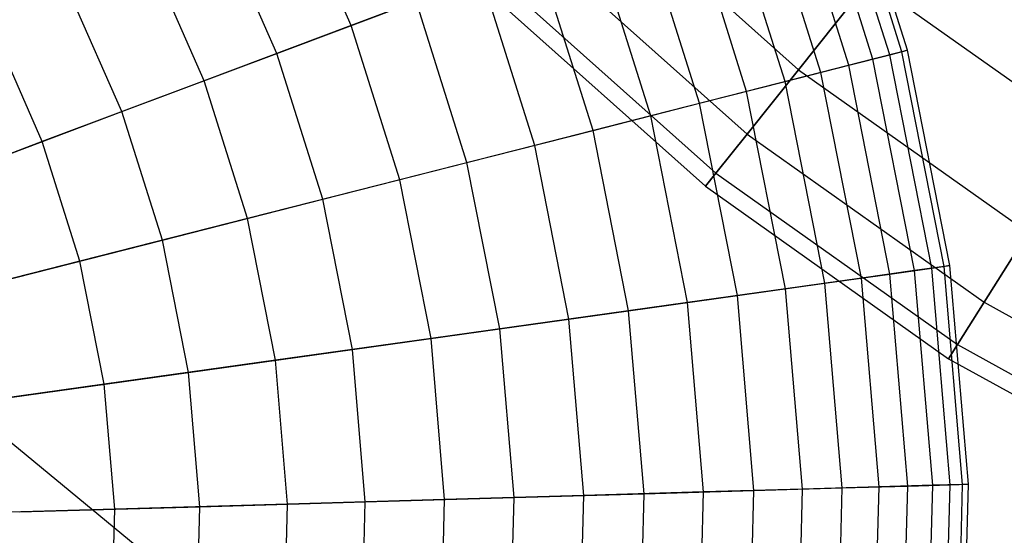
# Model space of a CAD drawing. Extents: x 0.2 to 44.2, y -21.9 to 24.
# Tile 154 of 239: x 11.4 to 14.3, y 8.7 to 10.2. Entities that reach past the tile are written whole.
import ezdxf

# ---------------------------------------------------------------- set-up
doc = ezdxf.new("R2010")
doc.units = 0
doc.header["$LTSCALE"] = 2.54
doc.layers.get('0').update_dxf_attribs({"color": 13, "linetype": 'CONTINUOUS'})

# ---------------------------------------------------------------- blocks, each defined once
blk = doc.blocks.new('KARO-10934_STL')
at = {"color": 0}
blk.add_line((22.1855, 0, 125.7675), (9.3312, 10.6135, 125.8858), dxfattribs=at)
blk.add_line((22.1855, 0, 125.7675), (9.3312, 10.6135, 125.8858), dxfattribs=at)
blk = doc.blocks.new('GRUPUJ_1')
at = {"color": 0}
for p, q in [((13.8178, 32.0566, 6.489), (13.6201, 32.6851, 6.489)), ((13.8178, 32.0566, 6.489), (13.6201, 32.6851, 6.489)), ((13.8348, 32.0609, 5.8286), (13.6365, 32.6912, 5.8286)), ((13.8348, 32.0609, 5.8286), (13.6365, 32.6912, 5.8286)), ((13.7813, 32.0473, 5.1703), (13.5848, 32.6718, 5.1703)), ((13.7813, 32.0473, 5.1703), (13.5848, 32.6718, 5.1703)), ((13.658, 32.0158, 4.522), (13.4657, 32.627, 4.522)), ((13.658, 32.0158, 4.522), (13.4657, 32.627, 4.522)), ((13.7306, 32.0343, 7.1435), (13.5359, 32.6534, 7.1435)), ((13.7306, 32.0343, 7.1435), (13.5359, 32.6534, 7.1435)), ((13.5742, 31.9945, 7.784), (13.3848, 32.5965, 7.784)), ((13.5742, 31.9945, 7.784), (13.3848, 32.5965, 7.784)), ((12.1605, 32.1359, 10.057), (11.9641, 32.5815, 10.057)), ((12.1605, 32.1359, 10.057), (11.9641, 32.5815, 10.057)), ((12.8754, 32.5666, 55.0835), (13.5068, 32.0024, 55.0835)), ((12.8754, 32.5666, 49.799), (13.5068, 32.0024, 49.799)), ((12.8754, 32.5666, 55.0835), (13.5068, 32.0024, 55.0835)), ((12.8754, 32.5666, 49.799), (13.5068, 32.0024, 49.799)), ((13.4664, 31.967, 3.8917), (13.2807, 32.5574, 3.8917)), ((13.4664, 31.967, 3.8917), (13.2807, 32.5574, 3.8917)), ((13.3505, 31.9374, 8.403), (13.1687, 32.5152, 8.403)), ((13.3505, 31.9374, 8.403), (13.1687, 32.5152, 8.403)), ((11.9369, 32.0517, 1.6972), (11.7511, 32.4733, 1.6972)), ((11.9369, 32.0517, 1.6972), (11.7511, 32.4733, 1.6972)), ((13.2088, 31.9013, 3.2869), (13.0319, 32.4637, 3.2869)), ((13.2088, 31.9013, 3.2869), (13.0319, 32.4637, 3.2869)), ((12.6997, 32.391, 50.6611), (13.3519, 31.8082, 50.6611)), ((12.6997, 32.391, 50.6611), (13.3519, 31.8082, 50.6611)), ((12.6997, 32.391, 54.2214), (13.3519, 31.8082, 54.2214)), ((12.6997, 32.391, 54.2214), (13.3519, 31.8082, 54.2214)), ((13.0622, 31.8639, 8.9929), (12.8903, 32.4105, 8.9929)), ((13.0622, 31.8639, 8.9929), (12.8903, 32.4105, 8.9929)), ((11.718, 31.9694, 10.5184), (11.5426, 32.3674, 10.5184)), ((11.718, 31.9694, 10.5184), (11.5426, 32.3674, 10.5184)), ((12.8884, 31.8196, 2.715), (12.7224, 32.3473, 2.715)), ((12.8884, 31.8196, 2.715), (12.7224, 32.3473, 2.715)), ((12.5528, 32.2835, 9.5464), (12.1605, 32.1359, 10.057)), ((12.5528, 32.2835, 9.5464), (12.1605, 32.1359, 10.057)), ((12.7128, 31.7748, 9.5464), (12.5528, 32.2835, 9.5464)), ((12.7128, 31.7748, 9.5464), (12.5528, 32.2835, 9.5464)), ((12.5935, 32.2848, 53.337), (13.2582, 31.6907, 53.337)), ((12.5935, 32.2848, 51.5456), (13.2582, 31.6907, 51.5456)), ((12.5935, 32.2848, 51.5456), (13.2582, 31.6907, 51.5456)), ((12.5935, 32.2848, 53.337), (13.2582, 31.6907, 53.337)), ((13.7208, 32.2708, 55.9123), (13.5068, 32.0024, 55.0835)), ((13.5068, 32.0024, 49.799), (13.7208, 32.2708, 48.9702)), ((13.7208, 32.2708, 55.9123), (13.5068, 32.0024, 55.0835)), ((13.5068, 32.0024, 49.799), (13.7208, 32.2708, 48.9702)), ((13.7208, 32.2708, 48.9702), (14.38, 31.8031, 48.9702)), ((13.7208, 32.2708, 55.9123), (14.38, 31.8031, 55.9123)), ((13.7208, 32.2708, 48.9702), (14.38, 31.8031, 48.9702)), ((13.7208, 32.2708, 55.9123), (14.38, 31.8031, 55.9123)), ((11.4704, 31.8762, 1.2636), (11.3068, 32.2476, 1.2636)), ((11.4704, 31.8762, 1.2636), (11.3068, 32.2476, 1.2636)), ((12.5579, 32.2492, 52.4413), (13.2269, 31.6514, 52.4413)), ((12.5579, 32.2492, 52.4413), (13.2269, 31.6514, 52.4413)), ((11.9369, 32.0517, 1.6972), (12.3559, 32.2094, 2.183)), ((11.9369, 32.0517, 1.6972), (12.3559, 32.2094, 2.183)), ((12.5089, 31.7229, 2.183), (12.3559, 32.2094, 2.183)), ((12.5089, 31.7229, 2.183), (12.3559, 32.2094, 2.183)), ((11.2306, 31.786, 10.925), (11.0784, 32.1315, 10.925)), ((11.2306, 31.786, 10.925), (11.0784, 32.1315, 10.925)), ((12.1605, 32.1359, 10.057), (11.718, 31.9694, 10.5184)), ((12.1605, 32.1359, 10.057), (11.718, 31.9694, 10.5184)), ((12.3066, 31.6713, 10.057), (12.1605, 32.1359, 10.057)), ((12.3066, 31.6713, 10.057), (12.1605, 32.1359, 10.057)), ((11.4704, 31.8762, 1.2636), (11.9369, 32.0517, 1.6972)), ((11.4704, 31.8762, 1.2636), (11.9369, 32.0517, 1.6972)), ((12.0751, 31.6122, 1.6972), (11.9369, 32.0517, 1.6972)), ((12.0751, 31.6122, 1.6972), (11.9369, 32.0517, 1.6972)), ((13.7306, 32.0343, 7.1435), (13.5742, 31.9945, 7.784)), ((13.7306, 32.0343, 7.1435), (13.5742, 31.9945, 7.784)), ((13.658, 32.0158, 4.522), (13.7813, 32.0473, 5.1703)), ((13.658, 32.0158, 4.522), (13.7813, 32.0473, 5.1703)), ((13.8178, 32.0566, 6.489), (13.7306, 32.0343, 7.1435)), ((13.8178, 32.0566, 6.489), (13.7306, 32.0343, 7.1435)), ((13.856, 31.3976, 7.1435), (13.7306, 32.0343, 7.1435)), ((13.856, 31.3976, 7.1435), (13.7306, 32.0343, 7.1435)), ((13.7813, 32.0473, 5.1703), (13.8348, 32.0609, 5.8286)), ((13.7813, 32.0473, 5.1703), (13.8348, 32.0609, 5.8286)), ((13.9078, 31.4049, 5.1703), (13.7813, 32.0473, 5.1703)), ((13.9078, 31.4049, 5.1703), (13.7813, 32.0473, 5.1703)), ((13.8348, 32.0609, 5.8286), (13.8178, 32.0566, 6.489)), ((13.8348, 32.0609, 5.8286), (13.8178, 32.0566, 6.489)), ((13.9452, 31.4101, 6.489), (13.8178, 32.0566, 6.489)), ((13.9452, 31.4101, 6.489), (13.8178, 32.0566, 6.489)), ((13.9625, 31.4126, 5.8286), (13.8348, 32.0609, 5.8286)), ((13.9625, 31.4126, 5.8286), (13.8348, 32.0609, 5.8286)), ((13.4664, 31.967, 3.8917), (13.658, 32.0158, 4.522)), ((13.4664, 31.967, 3.8917), (13.658, 32.0158, 4.522)), ((13.7818, 31.3872, 4.522), (13.658, 32.0158, 4.522)), ((13.7818, 31.3872, 4.522), (13.658, 32.0158, 4.522)), ((13.5742, 31.9945, 7.784), (13.3505, 31.9374, 8.403)), ((13.5742, 31.9945, 7.784), (13.3505, 31.9374, 8.403)), ((13.3519, 31.8082, 50.6611), (13.5068, 32.0024, 49.799)), ((13.5068, 32.0024, 55.0835), (13.3519, 31.8082, 54.2214)), ((13.3519, 31.8082, 50.6611), (13.5068, 32.0024, 49.799)), ((13.5068, 32.0024, 55.0835), (13.3519, 31.8082, 54.2214)), ((13.5068, 32.0024, 55.0835), (14.1974, 31.5124, 55.0835)), ((13.5068, 32.0024, 49.799), (14.1974, 31.5124, 49.799)), ((13.5068, 32.0024, 55.0835), (14.1974, 31.5124, 55.0835)), ((13.5068, 32.0024, 49.799), (14.1974, 31.5124, 49.799)), ((13.6962, 31.3752, 7.784), (13.5742, 31.9945, 7.784)), ((13.6962, 31.3752, 7.784), (13.5742, 31.9945, 7.784)), ((11.718, 31.9694, 10.5184), (11.2306, 31.786, 10.925)), ((11.718, 31.9694, 10.5184), (11.2306, 31.786, 10.925)), ((11.8485, 31.5545, 10.5184), (11.718, 31.9694, 10.5184)), ((11.8485, 31.5545, 10.5184), (11.718, 31.9694, 10.5184)), ((13.2088, 31.9013, 3.2869), (13.4664, 31.967, 3.8917)), ((13.2088, 31.9013, 3.2869), (13.4664, 31.967, 3.8917)), ((13.586, 31.3598, 3.8917), (13.4664, 31.967, 3.8917)), ((13.586, 31.3598, 3.8917), (13.4664, 31.967, 3.8917)), ((13.3505, 31.9374, 8.403), (13.0622, 31.8639, 8.9929)), ((13.3505, 31.9374, 8.403), (13.0622, 31.8639, 8.9929)), ((13.4676, 31.3431, 8.403), (13.3505, 31.9374, 8.403)), ((13.4676, 31.3431, 8.403), (13.3505, 31.9374, 8.403)), ((12.8884, 31.8196, 2.715), (13.2088, 31.9013, 3.2869)), ((12.8884, 31.8196, 2.715), (13.2088, 31.9013, 3.2869)), ((13.3228, 31.3228, 3.2869), (13.2088, 31.9013, 3.2869)), ((13.3228, 31.3228, 3.2869), (13.2088, 31.9013, 3.2869)), ((10.9622, 31.685, 0.8873), (11.4704, 31.8762, 1.2636)), ((10.9622, 31.685, 0.8873), (11.4704, 31.8762, 1.2636)), ((11.5922, 31.4891, 1.2636), (11.4704, 31.8762, 1.2636)), ((11.5922, 31.4891, 1.2636), (11.4704, 31.8762, 1.2636)), ((13.0622, 31.8639, 8.9929), (12.7128, 31.7748, 9.5464)), ((13.0622, 31.8639, 8.9929), (12.7128, 31.7748, 9.5464)), ((13.173, 31.3018, 8.9929), (13.0622, 31.8639, 8.9929)), ((13.173, 31.3018, 8.9929), (13.0622, 31.8639, 8.9929)), ((12.5089, 31.7229, 2.183), (12.8884, 31.8196, 2.715)), ((12.5089, 31.7229, 2.183), (12.8884, 31.8196, 2.715)), ((12.9953, 31.2769, 2.715), (12.8884, 31.8196, 2.715)), ((12.9953, 31.2769, 2.715), (12.8884, 31.8196, 2.715)), ((13.2582, 31.6907, 51.5456), (13.3519, 31.8082, 50.6611)), ((13.2582, 31.6907, 51.5456), (13.3519, 31.8082, 50.6611)), ((13.3519, 31.8082, 54.2214), (13.2582, 31.6907, 53.337)), ((13.3519, 31.8082, 54.2214), (13.2582, 31.6907, 53.337)), ((13.3519, 31.8082, 50.6611), (14.0652, 31.3021, 50.6611)), ((13.3519, 31.8082, 54.2214), (14.0652, 31.3021, 54.2214)), ((13.3519, 31.8082, 54.2214), (14.0652, 31.3021, 54.2214)), ((13.3519, 31.8082, 50.6611), (14.0652, 31.3021, 50.6611)), ((11.2306, 31.786, 10.925), (10.7045, 31.588, 11.2719)), ((11.2306, 31.786, 10.925), (10.7045, 31.588, 11.2719)), ((11.3439, 31.4258, 10.925), (11.2306, 31.786, 10.925)), ((11.3439, 31.4258, 10.925), (11.2306, 31.786, 10.925)), ((12.7128, 31.7748, 9.5464), (12.3066, 31.6713, 10.057)), ((12.7128, 31.7748, 9.5464), (12.3066, 31.6713, 10.057)), ((12.8159, 31.2517, 9.5464), (12.7128, 31.7748, 9.5464)), ((12.8159, 31.2517, 9.5464), (12.7128, 31.7748, 9.5464)), ((12.0751, 31.6122, 1.6972), (12.5089, 31.7229, 2.183)), ((12.0751, 31.6122, 1.6972), (12.5089, 31.7229, 2.183)), ((12.6075, 31.2224, 2.183), (12.5089, 31.7229, 2.183)), ((12.6075, 31.2224, 2.183), (12.5089, 31.7229, 2.183)), ((13.2269, 31.6514, 52.4413), (13.2582, 31.6907, 51.5456)), ((13.2582, 31.6907, 53.337), (13.2269, 31.6514, 52.4413)), ((13.2582, 31.6907, 53.337), (13.2269, 31.6514, 52.4413)), ((13.2269, 31.6514, 52.4413), (13.2582, 31.6907, 51.5456)), ((13.2582, 31.6907, 51.5456), (13.9853, 31.1748, 51.5456)), ((13.2582, 31.6907, 51.5456), (13.9853, 31.1748, 51.5456)), ((13.2582, 31.6907, 53.337), (13.9853, 31.1748, 53.337)), ((13.2582, 31.6907, 53.337), (13.9853, 31.1748, 53.337)), ((12.3066, 31.6713, 10.057), (11.8485, 31.5545, 10.5184)), ((12.3066, 31.6713, 10.057), (11.8485, 31.5545, 10.5184)), ((12.4008, 31.1934, 10.057), (12.3066, 31.6713, 10.057)), ((12.4008, 31.1934, 10.057), (12.3066, 31.6713, 10.057)), ((13.2269, 31.6514, 52.4413), (13.9585, 31.1322, 52.4413)), ((13.2269, 31.6514, 52.4413), (13.9585, 31.1322, 52.4413)), ((11.5922, 31.4891, 1.2636), (12.0751, 31.6122, 1.6972)), ((11.5922, 31.4891, 1.2636), (12.0751, 31.6122, 1.6972)), ((12.1642, 31.1602, 1.6972), (12.0751, 31.6122, 1.6972)), ((12.1642, 31.1602, 1.6972), (12.0751, 31.6122, 1.6972)), ((11.8485, 31.5545, 10.5184), (11.3439, 31.4258, 10.925)), ((11.8485, 31.5545, 10.5184), (11.3439, 31.4258, 10.925)), ((11.9325, 31.1277, 10.5184), (11.8485, 31.5545, 10.5184)), ((11.9325, 31.1277, 10.5184), (11.8485, 31.5545, 10.5184)), ((14.1974, 31.5124, 55.0835), (14.0652, 31.3021, 54.2214)), ((14.0652, 31.3021, 50.6611), (14.1974, 31.5124, 49.799)), ((14.1974, 31.5124, 55.0835), (14.0652, 31.3021, 54.2214)), ((14.0652, 31.3021, 50.6611), (14.1974, 31.5124, 49.799)), ((11.066, 31.3549, 0.8873), (11.5922, 31.4891, 1.2636)), ((11.066, 31.3549, 0.8873), (11.5922, 31.4891, 1.2636)), ((11.6706, 31.091, 1.2636), (11.5922, 31.4891, 1.2636)), ((11.6706, 31.091, 1.2636), (11.5922, 31.4891, 1.2636)), ((11.3439, 31.4258, 10.925), (10.7992, 31.2869, 11.2719)), ((11.3439, 31.4258, 10.925), (10.7992, 31.2869, 11.2719)), ((11.4169, 31.0554, 10.925), (11.3439, 31.4258, 10.925)), ((11.4169, 31.0554, 10.925), (11.3439, 31.4258, 10.925)), ((13.9078, 31.4049, 5.1703), (13.9625, 31.4126, 5.8286)), ((13.9078, 31.4049, 5.1703), (13.9625, 31.4126, 5.8286)), ((13.9625, 31.4126, 5.8286), (13.9452, 31.4101, 6.489)), ((13.9625, 31.4126, 5.8286), (13.9452, 31.4101, 6.489)), ((14.0181, 30.7541, 5.8286), (13.9625, 31.4126, 5.8286)), ((14.0181, 30.7541, 5.8286), (13.9625, 31.4126, 5.8286)), ((13.586, 31.3598, 3.8917), (13.7818, 31.3872, 4.522)), ((13.586, 31.3598, 3.8917), (13.7818, 31.3872, 4.522)), ((13.856, 31.3976, 7.1435), (13.6962, 31.3752, 7.784)), ((13.856, 31.3976, 7.1435), (13.6962, 31.3752, 7.784)), ((13.7818, 31.3872, 4.522), (13.9078, 31.4049, 5.1703)), ((13.7818, 31.3872, 4.522), (13.9078, 31.4049, 5.1703)), ((13.8358, 30.7488, 4.522), (13.7818, 31.3872, 4.522)), ((13.8358, 30.7488, 4.522), (13.7818, 31.3872, 4.522)), ((13.9452, 31.4101, 6.489), (13.856, 31.3976, 7.1435)), ((13.9452, 31.4101, 6.489), (13.856, 31.3976, 7.1435)), ((13.9107, 30.751, 7.1435), (13.856, 31.3976, 7.1435)), ((13.9107, 30.751, 7.1435), (13.856, 31.3976, 7.1435)), ((13.963, 30.7525, 5.1703), (13.9078, 31.4049, 5.1703)), ((13.963, 30.7525, 5.1703), (13.9078, 31.4049, 5.1703)), ((14.0006, 30.7536, 6.489), (13.9452, 31.4101, 6.489)), ((14.0006, 30.7536, 6.489), (13.9452, 31.4101, 6.489)), ((13.3228, 31.3228, 3.2869), (13.586, 31.3598, 3.8917)), ((13.3228, 31.3228, 3.2869), (13.586, 31.3598, 3.8917)), ((13.6962, 31.3752, 7.784), (13.4676, 31.3431, 8.403)), ((13.6962, 31.3752, 7.784), (13.4676, 31.3431, 8.403)), ((13.6381, 30.743, 3.8917), (13.586, 31.3598, 3.8917)), ((13.6381, 30.743, 3.8917), (13.586, 31.3598, 3.8917)), ((13.7493, 30.7463, 7.784), (13.6962, 31.3752, 7.784)), ((13.7493, 30.7463, 7.784), (13.6962, 31.3752, 7.784)), ((12.9953, 31.2769, 2.715), (13.3228, 31.3228, 3.2869)), ((12.9953, 31.2769, 2.715), (13.3228, 31.3228, 3.2869)), ((13.4676, 31.3431, 8.403), (13.173, 31.3018, 8.9929)), ((13.4676, 31.3431, 8.403), (13.173, 31.3018, 8.9929)), ((13.3724, 30.7353, 3.2869), (13.3228, 31.3228, 3.2869)), ((13.3724, 30.7353, 3.2869), (13.3228, 31.3228, 3.2869)), ((13.5186, 30.7396, 8.403), (13.4676, 31.3431, 8.403)), ((13.5186, 30.7396, 8.403), (13.4676, 31.3431, 8.403)), ((13.173, 31.3018, 8.9929), (12.8159, 31.2517, 9.5464)), ((13.173, 31.3018, 8.9929), (12.8159, 31.2517, 9.5464)), ((13.2212, 30.7309, 8.9929), (13.173, 31.3018, 8.9929)), ((13.2212, 30.7309, 8.9929), (13.173, 31.3018, 8.9929)), ((14.0652, 31.3021, 54.2214), (13.9853, 31.1748, 53.337)), ((13.9853, 31.1748, 51.5456), (14.0652, 31.3021, 50.6611)), ((13.9853, 31.1748, 51.5456), (14.0652, 31.3021, 50.6611)), ((14.0652, 31.3021, 54.2214), (13.9853, 31.1748, 53.337)), ((14.0652, 31.3021, 54.2214), (14.8307, 30.879, 54.2214)), ((14.0652, 31.3021, 50.6611), (14.8307, 30.879, 50.6611)), ((14.0652, 31.3021, 54.2214), (14.8307, 30.879, 54.2214)), ((14.0652, 31.3021, 50.6611), (14.8307, 30.879, 50.6611)), ((12.6075, 31.2224, 2.183), (12.9953, 31.2769, 2.715)), ((12.6075, 31.2224, 2.183), (12.9953, 31.2769, 2.715)), ((13.0419, 30.7256, 2.715), (12.9953, 31.2769, 2.715)), ((13.0419, 30.7256, 2.715), (12.9953, 31.2769, 2.715)), ((12.8159, 31.2517, 9.5464), (12.4008, 31.1934, 10.057)), ((12.8159, 31.2517, 9.5464), (12.4008, 31.1934, 10.057)), ((12.8608, 30.7204, 9.5464), (12.8159, 31.2517, 9.5464)), ((12.8608, 30.7204, 9.5464), (12.8159, 31.2517, 9.5464)), ((12.1642, 31.1602, 1.6972), (12.6075, 31.2224, 2.183)), ((12.1642, 31.1602, 1.6972), (12.6075, 31.2224, 2.183)), ((12.6505, 30.7142, 2.183), (12.6075, 31.2224, 2.183)), ((12.6505, 30.7142, 2.183), (12.6075, 31.2224, 2.183)), ((12.4008, 31.1934, 10.057), (11.9325, 31.1277, 10.5184)), ((12.4008, 31.1934, 10.057), (11.9325, 31.1277, 10.5184)), ((12.4418, 30.7081, 10.057), (12.4008, 31.1934, 10.057)), ((12.4418, 30.7081, 10.057), (12.4008, 31.1934, 10.057)), ((13.9585, 31.1322, 52.4413), (13.9853, 31.1748, 51.5456)), ((13.9853, 31.1748, 53.337), (13.9585, 31.1322, 52.4413)), ((13.9585, 31.1322, 52.4413), (13.9853, 31.1748, 51.5456)), ((13.9853, 31.1748, 53.337), (13.9585, 31.1322, 52.4413)), ((13.9853, 31.1748, 53.337), (14.7655, 30.7436, 53.337)), ((13.9853, 31.1748, 51.5456), (14.7655, 30.7436, 51.5456)), ((13.9853, 31.1748, 53.337), (14.7655, 30.7436, 53.337)), ((13.9853, 31.1748, 51.5456), (14.7655, 30.7436, 51.5456)), ((11.6706, 31.091, 1.2636), (12.1642, 31.1602, 1.6972)), ((11.6706, 31.091, 1.2636), (12.1642, 31.1602, 1.6972)), ((12.203, 30.7011, 1.6972), (12.1642, 31.1602, 1.6972)), ((12.203, 30.7011, 1.6972), (12.1642, 31.1602, 1.6972)), ((11.9325, 31.1277, 10.5184), (11.4169, 31.0554, 10.925)), ((11.9325, 31.1277, 10.5184), (11.4169, 31.0554, 10.925)), ((11.9692, 30.6943, 10.5184), (11.9325, 31.1277, 10.5184)), ((11.9692, 30.6943, 10.5184), (11.9325, 31.1277, 10.5184)), ((13.9585, 31.1322, 52.4413), (14.7437, 30.6983, 52.4413)), ((13.9585, 31.1322, 52.4413), (14.7437, 30.6983, 52.4413)), ((11.1329, 31.0155, 0.8873), (11.6706, 31.091, 1.2636)), ((11.1329, 31.0155, 0.8873), (11.6706, 31.091, 1.2636)), ((11.7048, 30.6866, 1.2636), (11.6706, 31.091, 1.2636)), ((11.7048, 30.6866, 1.2636), (11.6706, 31.091, 1.2636)), ((11.4169, 31.0554, 10.925), (10.8602, 30.9772, 11.2719)), ((11.4169, 31.0554, 10.925), (10.8602, 30.9772, 11.2719)), ((11.4487, 30.6791, 10.925), (11.4169, 31.0554, 10.925)), ((11.4487, 30.6791, 10.925), (11.4169, 31.0554, 10.925)), ((13.2212, 30.7309, 8.9929), (12.8608, 30.7204, 9.5464)), ((13.2212, 30.7309, 8.9929), (12.8608, 30.7204, 9.5464)), ((13.0419, 30.7256, 2.715), (13.3724, 30.7353, 3.2869)), ((13.0419, 30.7256, 2.715), (13.3724, 30.7353, 3.2869)), ((13.2063, 30.1581, 8.9929), (13.2212, 30.7309, 8.9929)), ((13.2063, 30.1581, 8.9929), (13.2212, 30.7309, 8.9929)), ((13.5186, 30.7396, 8.403), (13.2212, 30.7309, 8.9929)), ((13.5186, 30.7396, 8.403), (13.2212, 30.7309, 8.9929)), ((13.3571, 30.1459, 3.2869), (13.3724, 30.7353, 3.2869)), ((13.3571, 30.1459, 3.2869), (13.3724, 30.7353, 3.2869)), ((13.3724, 30.7353, 3.2869), (13.6381, 30.743, 3.8917)), ((13.3724, 30.7353, 3.2869), (13.6381, 30.743, 3.8917)), ((13.5029, 30.134, 8.403), (13.5186, 30.7396, 8.403)), ((13.5029, 30.134, 8.403), (13.5186, 30.7396, 8.403)), ((13.7493, 30.7463, 7.784), (13.5186, 30.7396, 8.403)), ((13.7493, 30.7463, 7.784), (13.5186, 30.7396, 8.403)), ((13.6221, 30.1244, 3.8917), (13.6381, 30.743, 3.8917)), ((13.6221, 30.1244, 3.8917), (13.6381, 30.743, 3.8917)), ((13.6381, 30.743, 3.8917), (13.8358, 30.7488, 4.522)), ((13.6381, 30.743, 3.8917), (13.8358, 30.7488, 4.522)), ((13.733, 30.1154, 7.784), (13.7493, 30.7463, 7.784)), ((13.733, 30.1154, 7.784), (13.7493, 30.7463, 7.784)), ((13.9107, 30.751, 7.1435), (13.7493, 30.7463, 7.784)), ((13.9107, 30.751, 7.1435), (13.7493, 30.7463, 7.784)), ((13.8192, 30.1084, 4.522), (13.8358, 30.7488, 4.522)), ((13.8192, 30.1084, 4.522), (13.8358, 30.7488, 4.522)), ((13.8358, 30.7488, 4.522), (13.963, 30.7525, 5.1703)), ((13.8358, 30.7488, 4.522), (13.963, 30.7525, 5.1703)), ((13.8938, 30.1023, 7.1435), (13.9107, 30.751, 7.1435)), ((13.8938, 30.1023, 7.1435), (13.9107, 30.751, 7.1435)), ((14.0006, 30.7536, 6.489), (13.9107, 30.751, 7.1435)), ((14.0006, 30.7536, 6.489), (13.9107, 30.751, 7.1435)), ((13.946, 30.0981, 5.1703), (13.963, 30.7525, 5.1703)), ((13.946, 30.0981, 5.1703), (13.963, 30.7525, 5.1703)), ((13.963, 30.7525, 5.1703), (14.0181, 30.7541, 5.8286)), ((13.963, 30.7525, 5.1703), (14.0181, 30.7541, 5.8286)), ((13.9836, 30.095, 6.489), (14.0006, 30.7536, 6.489)), ((13.9836, 30.095, 6.489), (14.0006, 30.7536, 6.489)), ((14.0181, 30.7541, 5.8286), (14.0006, 30.7536, 6.489)), ((14.0181, 30.7541, 5.8286), (14.0006, 30.7536, 6.489)), ((14.001, 30.0936, 5.8286), (14.0181, 30.7541, 5.8286)), ((14.001, 30.0936, 5.8286), (14.0181, 30.7541, 5.8286)), ((11.7048, 30.6866, 1.2636), (12.203, 30.7011, 1.6972)), ((11.7048, 30.6866, 1.2636), (12.203, 30.7011, 1.6972)), ((12.4418, 30.7081, 10.057), (11.9692, 30.6943, 10.5184)), ((12.4418, 30.7081, 10.057), (11.9692, 30.6943, 10.5184)), ((12.191, 30.2406, 1.6972), (12.203, 30.7011, 1.6972)), ((12.191, 30.2406, 1.6972), (12.203, 30.7011, 1.6972)), ((12.203, 30.7011, 1.6972), (12.6505, 30.7142, 2.183)), ((12.203, 30.7011, 1.6972), (12.6505, 30.7142, 2.183)), ((12.4291, 30.2213, 10.057), (12.4418, 30.7081, 10.057)), ((12.4291, 30.2213, 10.057), (12.4418, 30.7081, 10.057)), ((12.8608, 30.7204, 9.5464), (12.4418, 30.7081, 10.057)), ((12.8608, 30.7204, 9.5464), (12.4418, 30.7081, 10.057)), ((12.6372, 30.2044, 2.183), (12.6505, 30.7142, 2.183)), ((12.6372, 30.2044, 2.183), (12.6505, 30.7142, 2.183)), ((12.6505, 30.7142, 2.183), (13.0419, 30.7256, 2.715)), ((12.6505, 30.7142, 2.183), (13.0419, 30.7256, 2.715)), ((12.847, 30.1873, 9.5464), (12.8608, 30.7204, 9.5464)), ((12.847, 30.1873, 9.5464), (12.8608, 30.7204, 9.5464)), ((13.0275, 30.1727, 2.715), (13.0419, 30.7256, 2.715)), ((13.0275, 30.1727, 2.715), (13.0419, 30.7256, 2.715)), ((11.4487, 30.6791, 10.925), (10.8868, 30.6627, 11.2719)), ((11.4487, 30.6791, 10.925), (10.8868, 30.6627, 11.2719)), ((11.162, 30.6708, 0.8873), (11.7048, 30.6866, 1.2636)), ((11.162, 30.6708, 0.8873), (11.7048, 30.6866, 1.2636)), ((11.4389, 30.3017, 10.925), (11.4487, 30.6791, 10.925)), ((11.4389, 30.3017, 10.925), (11.4487, 30.6791, 10.925)), ((11.9692, 30.6943, 10.5184), (11.4487, 30.6791, 10.925)), ((11.9692, 30.6943, 10.5184), (11.4487, 30.6791, 10.925)), ((11.6943, 30.2809, 1.2636), (11.7048, 30.6866, 1.2636)), ((11.6943, 30.2809, 1.2636), (11.7048, 30.6866, 1.2636)), ((11.9579, 30.2595, 10.5184), (11.9692, 30.6943, 10.5184)), ((11.9579, 30.2595, 10.5184), (11.9692, 30.6943, 10.5184))]:
    blk.add_line(p, q, dxfattribs=at)
blk = doc.blocks.new('GRUPUJ_3')
at = {"color": 0}
for name, p in [('GRUPUJ_1', (0, 0)), ('KARO-10934_STL', (-0.2222, 21.9402, -1.2505))]:
    blk.add_blockref(name, p, dxfattribs=at)

msp = doc.modelspace()

# ---------------------------------------------------------------- block references
at = {"color": 0}
msp.add_blockref('GRUPUJ_3', (0.2222, -21.9402, 1.2505), dxfattribs=at)

doc.saveas('drawing.dxf')
